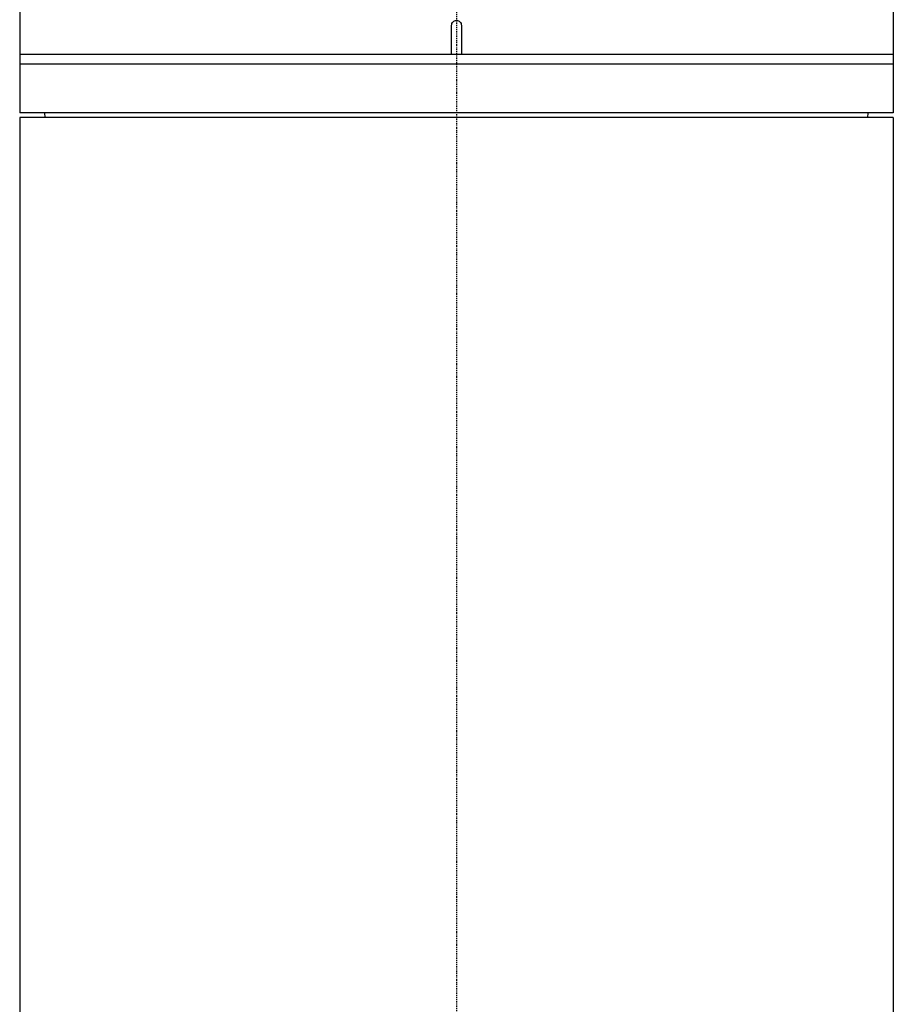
# Model space of a CAD drawing. Header units: millimetres. Extents: x 0 to 5219, y 0 to 2970.
# Tile 198 of 228: x 2748 to 2838, y 1973 to 2074. Entities that reach past the tile are written whole.
import ezdxf

# ---------------------------------------------------------------- set-up
doc = ezdxf.new("R2010")
doc.units = ezdxf.units.MM
doc.header["$LTSCALE"] = 0.2
doc.linetypes.add('CENTER2', pattern=[1.125, 0.75, -0.125, 0.125, -0.125])
doc.layers.add('02_Center Line', color=1, linetype='CENTER2')

# ---------------------------------------------------------------- blocks, each defined once
blk = doc.blocks.new('A$Ca6781697')
for p, q in [((-45, 1368.89), (-45, 1323.5)), ((45, 1368.86), (45, 1323.5)), ((-0.5, 1329.5), (-0.5, 1332.5)), ((0.5, 1332.5), (0.5, 1329.5)), ((45, 1329.5), (-45, 1329.5)), ((45, 1328.5), (-45, 1328.5)), ((45, 1323.5), (-45, 1323.5)), ((-42.39, 1323), (-42.4, 1323.5)), ((42.39, 1323), (42.4, 1323.5)), ((45, 1323), (-45, 1323)), ((-45, 1323), (-45, 919.1)), ((45, 1323), (45, 919.1))]:
    blk.add_line(p, q)
for points, knots in [([(-0.5, 1332.5), (-0.5, 1332.56), (-0.49, 1332.63), (-0.44, 1332.75), (-0.4, 1332.81), (-0.31, 1332.9), (-0.25, 1332.94), (-0.13, 1332.99), (-0.06, 1333), (0, 1333)], [0, 0, 0, 0, 0.0188345, 0.0188345, 0.037669, 0.037669, 0.0565035, 0.0565035, 0.075338, 0.075338, 0.075338, 0.075338]), ([(0, 1333), (0.06, 1333), (0.13, 1332.99), (0.25, 1332.94), (0.31, 1332.9), (0.4, 1332.81), (0.44, 1332.75), (0.49, 1332.63), (0.5, 1332.56), (0.5, 1332.5)], [0.075338, 0.075338, 0.075338, 0.075338, 0.09417251, 0.09417251, 0.11300701, 0.11300701, 0.13184151, 0.13184151, 0.15067601, 0.15067601, 0.15067601, 0.15067601])]:
    blk.add_open_spline(points, degree=3, knots=knots)
at = {"layer": '02_Center Line'}
blk.add_line((0, 1565), (0, -20), dxfattribs=at)

msp = doc.modelspace()

# ---------------------------------------------------------------- block references
msp.add_blockref('A$Ca6781697', (2793.105, 740.896))

doc.saveas('drawing.dxf')
